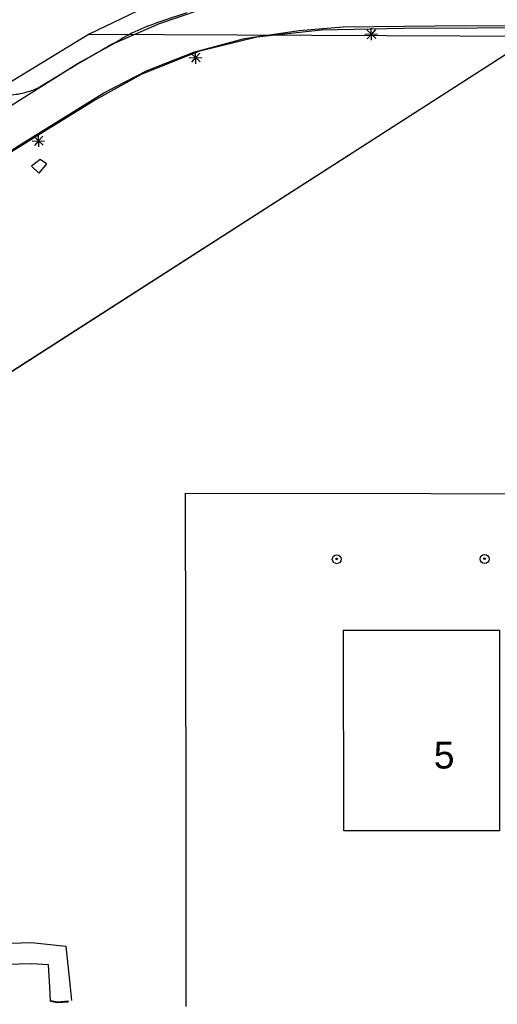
# Model space of a CAD drawing. Header units: metres. Extents: x 711 to 831, y 126 to 250.
# Tile 11 of 39: x 746.97 to 749.15, y 208.17 to 212.68. Entities that reach past the tile are written whole.
import ezdxf

# ---------------------------------------------------------------- set-up
doc = ezdxf.new("R2010")
doc.units = ezdxf.units.M
for name, color, linetype in [('x-Exist-Demolish$0$10-WEG', 253, 'CONTINUOUS'), ('x-Exist-Demolish$0$106', 253, 'CONTINUOUS'), ('x-Exist-Demolish$0$2', 253, 'CONTINUOUS'), ('x-Exist-Demolish$0$20-KAVEL', 253, 'CONTINUOUS'), ('x-Exist-Demolish$0$217', 253, 'CONTINUOUS'), ('x-Exist-Demolish$0$724', 253, 'CONTINUOUS'), ('x-Exist-Demolish$0$737', 253, 'CONTINUOUS'), ('x-Exist-Demolish$0$749', 253, 'CONTINUOUS'), ('x-Exist-Demolish$0$756', 253, 'CONTINUOUS'), ('x-Exist-Demolish$0$759', 253, 'CONTINUOUS'), ('x-Exist-Demolish$0$798', 253, 'CONTINUOUS'), ('x-Exist-Demolish$0$NEO', 253, 'CONTINUOUS'), ('x-Exist-Demolish$0$RASTER', 253, 'x-Exist-Demolish$0$NIEUW$0$FENCE'), ('x-Exist-Demolish$0$Z', 253, 'CONTINUOUS')]:
    doc.layers.add(name, color=color, linetype=linetype)
doc.styles.add('x-Exist-Demolish$0$NIEUW$0$STANDARD', font='arial.ttf')
doc.styles.add('x-Exist-Demolish$0$Standard', font='arial.ttf')
doc.linetypes.add('x-Exist-Demolish$0$NIEUW$0$FENCE', pattern='A,12.5,-2.5,["X",x-Exist-Demolish$0$NIEUW$0$STANDARD,S=1.8,R=0,X=0,Y=-0.9],-3.75', length=18.75)

msp = doc.modelspace()

# ---------------------------------------------------------------- linework, layer by layer
at = {"layer": 'x-Exist-Demolish$0$10-WEG'}
for points in [[(747.2331, 212.4823), (747.403, 212.5745), (747.605, 212.6644), (747.7858, 212.725), (747.9715, 212.7725), (748.1709, 212.8007), (748.4258, 212.8173), (748.6615, 212.8113), (749.0207, 212.8002)], [(746.9816, 212.1168), (747.3505, 212.346), (747.5499, 212.449), (747.7631, 212.5326), (747.9945, 212.5948), (748.2444, 212.6311), (748.4464, 212.6483), (749.0075, 212.6544)], [(749.0075, 212.6544), (751.1187, 212.642)], [(745.321, 211.6637), (745.536, 211.6879), (745.7461, 211.7274), (745.9318, 211.7749), (746.1148, 211.8356), (746.3103, 211.9231), (746.4924, 212.0146), (747.2331, 212.4823)]]:
    msp.add_lwpolyline(points, dxfattribs=at)
at = {"layer": 'x-Exist-Demolish$0$106'}
for points in [[(747.0883, 212.0215), (747.0594, 212.0417), (747.0194, 212.0111), (747.0539, 211.9791)], [(747.0883, 212.0215), (747.0539, 211.9791)]]:
    msp.add_lwpolyline(points, dxfattribs=at)
at = {"layer": 'x-Exist-Demolish$0$2'}
for points, invisible_edges in [([(818.9406, 126.0717), (745.7354, 224.7199), (745.7144, 224.5981), (745.7065, 224.5215)], 9), ([(818.9406, 126.0717), (745.7065, 224.5215), (745.7029, 224.4367), (745.7071, 224.3665)], 9), ([(818.9406, 126.0717), (745.7071, 224.3665), (745.71, 224.2716), (745.6982, 224.1845)], 9), ([(818.9406, 126.0717), (745.6982, 224.1845), (745.6789, 224.1405), (745.654, 224.0778)], 9), ([(818.9406, 126.0717), (745.654, 224.0778), (745.6417, 224.0071), (745.6305, 223.8333)], 9), ([(818.9406, 126.0717), (745.6305, 223.8333), (745.6229, 223.7442), (745.6089, 223.6632)], 9), ([(818.9406, 126.0717), (745.6089, 223.6632), (745.6038, 223.6259), (745.6071, 223.5867)], 9), ([(818.9406, 126.0717), (745.6071, 223.5867), (745.598, 223.5472), (745.5823, 223.5178)], 9), ([(818.9406, 126.0717), (745.5823, 223.5178), (745.5727, 223.4976), (745.5779, 223.4626)], 9), ([(818.9406, 126.0717), (745.5779, 223.4626), (745.5709, 223.4232), (745.5581, 223.3691)], 9), ([(818.9406, 126.0717), (745.5581, 223.3691), (745.5305, 223.1905), (745.4962, 222.9643)], 9), ([(818.9406, 126.0717), (745.4962, 222.9643), (745.4798, 222.7242), (745.4544, 222.4052)], 9), ([(818.9406, 126.0717), (745.4544, 222.4052), (745.4322, 222.1195), (745.4213, 221.9335)], 9), ([(818.9406, 126.0717), (740.7537, 213.8783), (740.6035, 213.7606), (740.3713, 213.5794)], 9), ([(818.9406, 126.0717), (740.3713, 213.5794), (740.1665, 213.4366), (739.8765, 213.2757)], 9), ([(818.9406, 126.0717), (739.8765, 213.2757), (739.7556, 213.1971), (739.2435, 212.7437)], 9), ([(818.9406, 126.0717), (739.2435, 212.7437), (738.787, 212.3911), (737.9999, 211.7832)], 11), ([(818.9406, 126.0717), (737.9999, 211.7832), (737.8018, 211.6384), (737.3412, 211.3469)], 9), ([(818.9406, 126.0717), (737.3412, 211.3469), (736.8597, 211.0391), (736.1636, 210.5508)], 9), ([(818.9406, 126.0717), (736.1636, 210.5508), (734.8105, 209.5678), (734.1485, 209.0828)], 9), ([(818.9406, 126.0717), (734.1485, 209.0828), (733.4724, 208.5863), (732.7807, 208.1003)], 9)]:
    msp.add_3dface(points, dxfattribs=dict(at, invisible_edges=invisible_edges))
at = {"layer": 'x-Exist-Demolish$0$20-KAVEL'}
for points in [[(748.1041, 212.8963), (747.6853, 212.8085), (747.2839, 212.6156)], [(747.2839, 212.6156), (746.6922, 212.2544), (746.4027, 212.0781), (746.0525, 211.9408)], [(747.2839, 212.6156), (749.3211, 212.6063)], [(749.3211, 212.6063), (746.2279, 210.6203)]]:
    msp.add_lwpolyline(points, dxfattribs=at)
at = {"layer": 'x-Exist-Demolish$0$217'}
for points in [[(748.5455, 212.6141), (748.6024, 212.6159)], [(748.5748, 212.615), (748.554, 212.6346)], [(748.5748, 212.615), (748.5553, 212.5942)], [(748.5757, 212.5875), (748.574, 212.6425)], [(748.5944, 212.6358), (748.5749, 212.615)], [(748.5956, 212.5955), (748.5749, 212.615)], [(747.771, 212.5073), (747.7502, 212.5268)], [(747.7719, 212.4798), (747.7702, 212.5348)], [(747.7906, 212.5281), (747.7711, 212.5073)], [(747.7417, 212.5064), (747.7986, 212.5081)], [(747.771, 212.5073), (747.7515, 212.4865)], [(747.7918, 212.4877), (747.7711, 212.5073)], [(747.0234, 212.1256), (747.0802, 212.1274)], [(747.0527, 212.1265), (747.0319, 212.1461)], [(747.0527, 212.1265), (747.0331, 212.1057)], [(747.0535, 212.099), (747.0519, 212.1541)], [(747.0723, 212.1473), (747.0527, 212.1266)], [(747.0735, 212.107), (747.0527, 212.1266)]]:
    msp.add_lwpolyline(points, dxfattribs=at)
at = {"layer": 'x-Exist-Demolish$0$724'}
for centre in [(748.4162, 210.2131), (749.0929, 210.2143)]:
    msp.add_circle(centre, 0.00408, dxfattribs=at)
at = {"layer": 'x-Exist-Demolish$0$737'}
msp.add_lwpolyline([(747.1963, 208.2533), (747.2026, 208.1928)], dxfattribs=at)
at = {"layer": 'x-Exist-Demolish$0$749'}
for points in [[(747.7303, 212.7119, 0.021692), (747.5479, 212.6493)], [(747.5479, 212.6493, 0.035015), (747.44, 212.598)], [(747.44, 212.598, 0.003012), (747.3568, 212.5504)], [(747.3568, 212.5504, 0.001582), (747.1993, 212.4583)], [(747.1993, 212.4583, 0.003523), (747.1211, 212.4115)], [(747.0598, 212.375, 0.004499), (747.1211, 212.4115)], [(746.9295, 212.3372, 0.047013), (747.0055, 212.3517)], [(747.0055, 212.3517, 0.061695), (747.0598, 212.375)]]:
    msp.add_lwpolyline(points, format="xyb", dxfattribs=at)
for points in [[(748.0511, 212.6024), (748.3456, 212.6341)], [(748.3456, 212.6341), (748.7232, 212.6426)], [(748.7232, 212.6426), (749.0596, 212.6442)], [(749.0596, 212.6442), (749.2388, 212.645)], [(747.7895, 212.5383), (748.0511, 212.6024)], [(747.5234, 212.4316), (747.7895, 212.5383)], [(747.3012, 212.3083), (747.5234, 212.4316)], [(747.0416, 212.1478), (747.3012, 212.3083)], [(746.7807, 211.9867), (747.0416, 212.1478)]]:
    msp.add_lwpolyline(points, dxfattribs=at)
at = {"layer": 'x-Exist-Demolish$0$756'}
for points in [[(747.1082, 208.1926), (747.1395, 208.1866)], [(747.1075, 208.1885), (747.1393, 208.1824)], [(747.1393, 208.1824), (747.1894, 208.1868)], [(747.1395, 208.1866), (747.1891, 208.1909)]]:
    msp.add_lwpolyline(points, dxfattribs=at)
at = {"layer": 'x-Exist-Demolish$0$759'}
for centre in [(748.4166, 210.2118), (749.0932, 210.213)]:
    msp.add_circle(centre, 0.0204, dxfattribs=at)
at = {"layer": 'x-Exist-Demolish$0$798'}
for points in [[(746.7838, 208.4501), (747.0198, 208.457)], [(747.0198, 208.457), (747.1778, 208.4412)], [(747.1778, 208.4412), (747.1963, 208.2533)], [(747.0223, 208.3595), (746.7841, 208.3543)], [(747.0984, 208.3549), (747.0223, 208.3595)], [(747.1045, 208.2531), (747.0984, 208.3549)], [(747.1075, 208.1885), (747.1045, 208.2531)]]:
    msp.add_lwpolyline(points, dxfattribs=at)
at = {"layer": 'x-Exist-Demolish$0$NEO'}
for points in [[(747.7229, 210.5136), (747.7256, 209.087), (747.7256, 209.0865)], [(747.7229, 210.5136), (751.0965, 210.5097)], [(749.1604, 209.8867), (749.1604, 208.9685), (748.4484, 208.9691), (748.4469, 209.8865), (749.1604, 209.8867)], [(747.7256, 209.087), (747.7254, 208.9946)], [(747.7254, 208.9946), (747.7268, 208.1651)]]:
    msp.add_lwpolyline(points, dxfattribs=at)
at = {"layer": 'x-Exist-Demolish$0$RASTER'}
msp.add_lwpolyline([(746.2279, 210.6203), (749.1861, 212.5196)], dxfattribs=at)
at = {"layer": 'x-Exist-Demolish$0$Z'}
msp.add_lwpolyline([(746.1622, 210.6223), (746.2124, 210.9939), (746.2778, 211.3771), (746.327, 211.5681), (746.3747, 211.662), (746.4682, 211.7729), (746.6123, 211.883), (746.9816, 212.1168)], dxfattribs=at)

# ---------------------------------------------------------------- texts
at = {"layer": 'x-Exist-Demolish$0$737', "style": 'x-Exist-Demolish$0$Standard'}
msp.add_text('5', height=0.1224, rotation=0.0065, dxfattribs=at).set_placement((748.8603, 209.2539))

doc.saveas('drawing.dxf')
